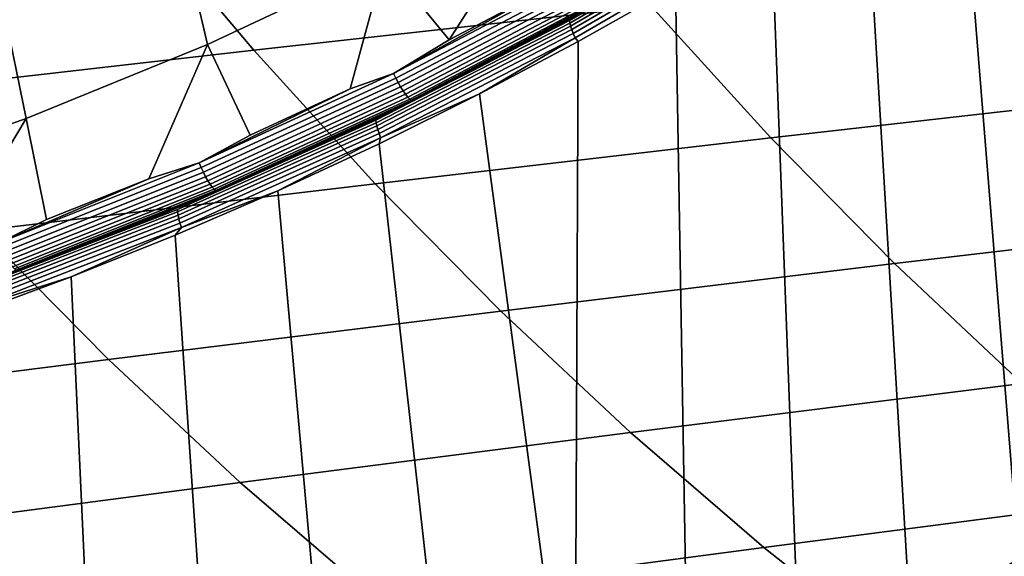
# Model space of a CAD drawing. Header units: metres. Extents: x -240 to 45, y -77 to 27.
# Tile 97 of 256: x -211.35 to -207.84, y -15.11 to -13.2. Entities that reach past the tile are written whole.
import ezdxf

# ---------------------------------------------------------------- set-up
doc = ezdxf.new("R2010")
doc.units = ezdxf.units.M
doc.layers.add('solid_102011X2', color=7, linetype='CONTINUOUS')

msp = doc.modelspace()

# ---------------------------------------------------------------- linework, layer by layer
at = {"layer": 'solid_102011X2'}
for points in [[(-208.008621, -12.433113, 270.060394), (-207.684891, -12.201169, 269.979675), (-207.413116, -14.874889, 269.911926), (-207.792542, -15.116665, 270.006531)], [(-208.338455, -12.656355, 270.142639), (-208.008621, -12.433113, 270.060394), (-207.792542, -15.116665, 270.006531), (-208.178696, -15.349928, 270.102814)], [(-210.775635, -12.897903, 270.952515), (-210.154068, -12.606898, 270.795502), (-210.052414, -12.986408, 270.696136), (-210.685303, -13.282919, 270.855133)], [(-209.514313, -12.656408, 309.923492), (-210.937805, -12.807918, 308.311035), (-210.520248, -13.304029, 307.997681), (-209.103119, -13.146367, 309.612213)], [(-209.519897, -12.67633, 270.568207), (-209.434265, -12.659991, 270.540619), (-209.823547, -13.267352, 270.548676), (-210.052414, -12.986408, 270.696136)], [(-209.476151, -13.083594, 270.461884), (-209.823547, -13.267352, 270.548676), (-209.434265, -12.659991, 270.540619)], [(-208.674332, -12.870846, 270.226379), (-208.338455, -12.656355, 270.142639), (-208.178696, -15.349928, 270.102814), (-208.57135, -15.57446, 270.200714)], [(-210.937805, -12.807918, 308.311035), (-212.357468, -12.962338, 306.691742), (-211.933334, -13.464748, 306.376556), (-210.520248, -13.304029, 307.997681)], [(-208.722168, -12.806937, 270.289795), (-209.393951, -13.198232, 270.457306), (-209.28801, -13.133379, 270.447174)], [(-208.720627, -12.815526, 270.274689), (-209.392838, -13.207075, 270.442291), (-209.393951, -13.198232, 270.457306), (-208.722168, -12.806937, 270.289795)], [(-208.717438, -12.826114, 270.2612), (-209.390198, -13.217977, 270.428925), (-209.392838, -13.207075, 270.442291), (-208.720627, -12.815526, 270.274689)], [(-208.712723, -12.838379, 270.249695), (-209.386108, -13.230605, 270.417603), (-209.390198, -13.217977, 270.428925), (-208.717438, -12.826114, 270.2612)], [(-208.706604, -12.851947, 270.240601), (-209.380676, -13.244576, 270.408661), (-209.386108, -13.230605, 270.417603), (-208.712723, -12.838379, 270.249695)], [(-208.69928, -12.866406, 270.234131), (-209.374084, -13.259463, 270.402374), (-209.380676, -13.244576, 270.408661), (-208.706604, -12.851947, 270.240601)], [(-209.374084, -13.259463, 270.402374), (-208.69928, -12.866406, 270.234131), (-209.015854, -13.076307, 270.311523), (-209.362915, -13.272663, 270.398071)], [(-209.015854, -13.076307, 270.311523), (-208.674332, -12.870846, 270.226379), (-208.57135, -15.57446, 270.200714), (-208.970291, -15.790086, 270.300171)], [(-211.411041, -13.157911, 271.112885), (-210.775635, -12.897903, 270.952515), (-210.685303, -13.282919, 270.855133), (-211.331833, -13.547541, 271.017548)], [(-210.175888, -13.441801, 270.636658), (-210.532913, -13.606801, 270.7258), (-210.685303, -13.282919, 270.855133), (-210.052414, -12.986408, 270.696136)], [(-210.021484, -13.386511, 270.59491), (-210.175888, -13.441801, 270.636658), (-210.052414, -12.986408, 270.696136), (-209.823547, -13.267352, 270.548676)], [(-207.680603, -12.99197, 311.224182), (-209.103119, -13.146367, 309.612213), (-208.676605, -13.61601, 309.289337), (-207.260574, -13.455844, 310.903534)], [(-209.345322, -13.031472, 270.426056), (-210.021484, -13.386511, 270.59491), (-209.476151, -13.083594, 270.461884)], [(-209.336746, -13.047645, 270.424225), (-210.013718, -13.40311, 270.593231), (-210.021484, -13.386511, 270.59491), (-209.345322, -13.031472, 270.426056)], [(-209.327515, -13.063496, 270.42569), (-210.005295, -13.419382, 270.594879), (-210.013718, -13.40311, 270.593231), (-209.336746, -13.047645, 270.424225)], [(-210.021484, -13.386511, 270.59491), (-209.823547, -13.267352, 270.548676), (-209.476151, -13.083594, 270.461884)], [(-209.317963, -13.078488, 270.43042), (-209.99649, -13.434778, 270.599792), (-210.005295, -13.419382, 270.594879), (-209.327515, -13.063496, 270.42569)], [(-209.30838, -13.092115, 270.438232), (-209.987595, -13.448774, 270.607758), (-209.99649, -13.434778, 270.599792), (-209.317963, -13.078488, 270.43042)], [(-209.299133, -13.103916, 270.448914), (-209.978928, -13.460898, 270.618561), (-209.987595, -13.448774, 270.607758), (-209.30838, -13.092115, 270.438232)], [(-209.362915, -13.272663, 270.398071), (-209.015854, -13.076307, 270.311523), (-208.970291, -15.790086, 270.300171), (-209.37529, -15.996614, 270.401154)], [(-209.290497, -13.11349, 270.462036), (-209.970779, -13.470739, 270.631805), (-209.978928, -13.460898, 270.618561), (-209.299133, -13.103916, 270.448914)], [(-209.282791, -13.120514, 270.477203), (-209.963425, -13.477965, 270.647034), (-209.970779, -13.470739, 270.631805), (-209.290497, -13.11349, 270.462036)], [(-209.28801, -13.133379, 270.447174), (-209.969391, -13.490995, 270.617065), (-209.967194, -13.486918, 270.633881), (-209.286026, -13.129407, 270.46405)], [(-209.286026, -13.129407, 270.46405), (-209.967194, -13.486918, 270.633881), (-209.396469, -13.191046, 270.509491)], [(-209.963425, -13.477965, 270.647034), (-209.282791, -13.120514, 270.477203), (-209.27626, -13.12475, 270.493866), (-209.957092, -13.482329, 270.663757)], [(-209.957092, -13.482329, 270.663757), (-209.27626, -13.12475, 270.493866), (-209.917435, -13.466476, 270.671692)], [(-209.27626, -13.12475, 270.493866), (-209.74057, -13.377308, 270.627533), (-209.917435, -13.466476, 270.671692)], [(-209.27626, -13.12475, 270.493866), (-209.564926, -13.285793, 270.583679), (-209.74057, -13.377308, 270.627533)], [(-209.27626, -13.12475, 270.493866), (-209.390579, -13.19195, 270.540161), (-209.564926, -13.285793, 270.583679)], [(-212.05748, -13.386221, 271.275909), (-211.411041, -13.157911, 271.112885), (-211.331833, -13.547541, 271.017548), (-211.990433, -13.779715, 271.182983)], [(-209.103119, -13.146367, 309.612213), (-210.520248, -13.304029, 307.997681), (-210.087143, -13.779611, 307.672638), (-208.676605, -13.61601, 309.289337)], [(-209.393951, -13.198232, 270.457306), (-209.969391, -13.490995, 270.617065), (-209.28801, -13.133379, 270.447174)], [(-209.393951, -13.198232, 270.457306), (-210.084427, -13.553293, 270.629456), (-209.969391, -13.490995, 270.617065)], [(-209.392838, -13.207075, 270.442291), (-210.083771, -13.562367, 270.614563), (-210.084427, -13.553293, 270.629456), (-209.393951, -13.198232, 270.457306)], [(-209.967194, -13.486918, 270.633881), (-209.570847, -13.284925, 270.552979), (-209.396469, -13.191046, 270.509491)], [(-209.564926, -13.285793, 270.583679), (-209.390579, -13.19195, 270.540161), (-209.396469, -13.191046, 270.509491), (-209.570847, -13.284925, 270.552979)], [(-209.390198, -13.217977, 270.428925), (-210.08168, -13.573553, 270.601318), (-210.083771, -13.562367, 270.614563), (-209.392838, -13.207075, 270.442291)], [(-209.386108, -13.230605, 270.417603), (-210.078232, -13.586511, 270.590179), (-210.08168, -13.573553, 270.601318), (-209.390198, -13.217977, 270.428925)], [(-209.380676, -13.244576, 270.408661), (-210.073502, -13.600845, 270.581421), (-210.078232, -13.586511, 270.590179), (-209.386108, -13.230605, 270.417603)], [(-209.374084, -13.259463, 270.402374), (-210.067673, -13.616121, 270.575317), (-210.073502, -13.600845, 270.581421), (-209.380676, -13.244576, 270.408661)], [(-209.374084, -13.259463, 270.402374), (-209.715179, -13.459686, 270.485901), (-210.067673, -13.616121, 270.575317)], [(-209.374084, -13.259463, 270.402374), (-209.362915, -13.272663, 270.398071), (-209.715179, -13.459686, 270.485901)], [(-210.520248, -13.304029, 307.997681), (-211.933334, -13.464748, 306.376556), (-211.493362, -13.946418, 306.049622), (-210.087143, -13.779611, 307.672638)], [(-210.894302, -13.762164, 270.815979), (-211.25975, -13.907773, 270.907166), (-211.331833, -13.547541, 271.017548), (-210.685303, -13.282919, 270.855133)], [(-210.714371, -13.705543, 270.767853), (-210.894302, -13.762164, 270.815979), (-210.685303, -13.282919, 270.855133), (-210.532913, -13.606801, 270.7258)], [(-209.967194, -13.486918, 270.633881), (-209.746506, -13.376475, 270.596771), (-209.570847, -13.284925, 270.552979)], [(-209.74057, -13.377308, 270.627533), (-209.564926, -13.285793, 270.583679), (-209.570847, -13.284925, 270.552979), (-209.746506, -13.376475, 270.596771)], [(-209.715179, -13.459686, 270.485901), (-209.362915, -13.272663, 270.398071), (-209.37529, -15.996614, 270.401154)], [(-209.967194, -13.486918, 270.633881), (-209.923401, -13.465679, 270.640869), (-209.746506, -13.376475, 270.596771)], [(-209.917435, -13.466476, 270.671692), (-209.74057, -13.377308, 270.627533), (-209.746506, -13.376475, 270.596771), (-209.923401, -13.465679, 270.640869)], [(-210.021484, -13.386511, 270.59491), (-210.714371, -13.705543, 270.767853), (-210.175888, -13.441801, 270.636658)], [(-210.013718, -13.40311, 270.593231), (-210.707443, -13.722525, 270.766388), (-210.714371, -13.705543, 270.767853), (-210.021484, -13.386511, 270.59491)], [(-210.005295, -13.419382, 270.594879), (-210.699829, -13.739177, 270.768219), (-210.707443, -13.722525, 270.766388), (-210.013718, -13.40311, 270.593231)], [(-210.714371, -13.705543, 270.767853), (-210.532913, -13.606801, 270.7258), (-210.175888, -13.441801, 270.636658)], [(-209.99649, -13.434778, 270.599792), (-210.691803, -13.754933, 270.773315), (-210.699829, -13.739177, 270.768219), (-210.005295, -13.419382, 270.594879)], [(-209.987595, -13.448774, 270.607758), (-210.683624, -13.769262, 270.781433), (-210.691803, -13.754933, 270.773315), (-209.99649, -13.434778, 270.599792)], [(-209.978928, -13.460898, 270.618561), (-210.675568, -13.781678, 270.792358), (-210.683624, -13.769262, 270.781433), (-209.987595, -13.448774, 270.607758)], [(-209.970779, -13.470739, 270.631805), (-210.667908, -13.791761, 270.805725), (-210.675568, -13.781678, 270.792358), (-209.978928, -13.460898, 270.618561)], [(-209.963425, -13.477965, 270.647034), (-210.660904, -13.79917, 270.821045), (-210.667908, -13.791761, 270.805725), (-209.970779, -13.470739, 270.631805)], [(-210.660904, -13.79917, 270.821045), (-209.963425, -13.477965, 270.647034), (-209.957092, -13.482329, 270.663757), (-210.654785, -13.803652, 270.837799)], [(-210.095505, -13.553278, 270.716156), (-209.917435, -13.466476, 270.671692), (-209.923401, -13.465679, 270.640869), (-210.101517, -13.552516, 270.685272)], [(-209.967194, -13.486918, 270.633881), (-210.101517, -13.552516, 270.685272), (-209.923401, -13.465679, 270.640869)], [(-209.957092, -13.482329, 270.663757), (-209.917435, -13.466476, 270.671692), (-210.095505, -13.553278, 270.716156)], [(-210.072449, -13.63727, 270.574982), (-209.715179, -13.459686, 270.485901), (-209.37529, -15.996614, 270.401154), (-209.786087, -16.193869, 270.503571)], [(-210.067673, -13.616121, 270.575317), (-209.715179, -13.459686, 270.485901), (-210.072449, -13.63727, 270.574982)], [(-207.260574, -13.455844, 310.903534), (-208.676605, -13.61601, 309.289337), (-208.235474, -14.064628, 308.955353), (-206.826172, -13.898913, 310.571869)], [(-209.969391, -13.490995, 270.617065), (-210.667572, -13.812317, 270.791138), (-210.665192, -13.808146, 270.807922), (-209.967194, -13.486918, 270.633881)], [(-210.084427, -13.553293, 270.629456), (-210.667572, -13.812317, 270.791138), (-209.969391, -13.490995, 270.617065)], [(-209.967194, -13.486918, 270.633881), (-210.665192, -13.808146, 270.807922), (-210.101517, -13.552516, 270.685272)], [(-210.654785, -13.803652, 270.837799), (-209.957092, -13.482329, 270.663757), (-210.636627, -13.799316, 270.851227)], [(-209.957092, -13.482329, 270.663757), (-210.455139, -13.719715, 270.805939), (-210.636627, -13.799316, 270.851227)], [(-209.957092, -13.482329, 270.663757), (-210.27475, -13.637696, 270.760895), (-210.455139, -13.719715, 270.805939)], [(-209.957092, -13.482329, 270.663757), (-210.095505, -13.553278, 270.716156), (-210.27475, -13.637696, 270.760895)], [(-211.628983, -14.043484, 270.999268), (-211.990433, -13.779715, 271.182983), (-211.331833, -13.547541, 271.017548)], [(-211.42218, -13.987823, 270.944458), (-211.628983, -14.043484, 270.999268), (-211.331833, -13.547541, 271.017548), (-211.25975, -13.907773, 270.907166)], [(-210.084427, -13.553293, 270.629456), (-210.791718, -13.871272, 270.805786), (-210.667572, -13.812317, 270.791138)], [(-210.083771, -13.562367, 270.614563), (-210.791519, -13.880552, 270.791016), (-210.791718, -13.871272, 270.805786), (-210.084427, -13.553293, 270.629456)], [(-210.08168, -13.573553, 270.601318), (-210.789993, -13.891992, 270.777924), (-210.791519, -13.880552, 270.791016), (-210.083771, -13.562367, 270.614563)], [(-210.078232, -13.586511, 270.590179), (-210.787201, -13.905244, 270.766937), (-210.789993, -13.891992, 270.777924), (-210.08168, -13.573553, 270.601318)], [(-210.073502, -13.600845, 270.581421), (-210.783203, -13.919904, 270.758362), (-210.787201, -13.905244, 270.766937), (-210.078232, -13.586511, 270.590179)], [(-210.665192, -13.808146, 270.807922), (-210.280792, -13.636969, 270.72998), (-210.101517, -13.552516, 270.685272)], [(-210.27475, -13.637696, 270.760895), (-210.095505, -13.553278, 270.716156), (-210.101517, -13.552516, 270.685272), (-210.280792, -13.636969, 270.72998)], [(-210.067673, -13.616121, 270.575317), (-210.778137, -13.935526, 270.752472), (-210.783203, -13.919904, 270.758362), (-210.073502, -13.600845, 270.581421)], [(-210.067673, -13.616121, 270.575317), (-210.434464, -13.80525, 270.665222), (-210.778137, -13.935526, 270.752472)], [(-210.067673, -13.616121, 270.575317), (-210.072449, -13.63727, 270.574982), (-210.434464, -13.80525, 270.665222)], [(-208.676605, -13.61601, 309.289337), (-210.087143, -13.779611, 307.672638), (-209.639145, -14.233947, 307.336426), (-208.235474, -14.064628, 308.955353)], [(-210.665192, -13.808146, 270.807922), (-210.461197, -13.719021, 270.774963), (-210.280792, -13.636969, 270.72998)], [(-210.455139, -13.719715, 270.805939), (-210.27475, -13.637696, 270.760895), (-210.280792, -13.636969, 270.72998), (-210.461197, -13.719021, 270.774963)], [(-210.434464, -13.80525, 270.665222), (-210.072449, -13.63727, 270.574982), (-209.786087, -16.193869, 270.503571), (-210.202469, -16.38167, 270.607391)], [(-210.714371, -13.705543, 270.767853), (-211.42218, -13.987823, 270.944458), (-210.894302, -13.762164, 270.815979)], [(-210.707443, -13.722525, 270.766388), (-211.416107, -14.005143, 270.943176), (-211.42218, -13.987823, 270.944458), (-210.714371, -13.705543, 270.767853)], [(-210.699829, -13.739177, 270.768219), (-211.409332, -14.02213, 270.945221), (-211.416107, -14.005143, 270.943176), (-210.707443, -13.722525, 270.766388)], [(-210.665192, -13.808146, 270.807922), (-210.642731, -13.798655, 270.820221), (-210.461197, -13.719021, 270.774963)], [(-210.636627, -13.799316, 270.851227), (-210.455139, -13.719715, 270.805939), (-210.461197, -13.719021, 270.774963), (-210.642731, -13.798655, 270.820221)], [(-211.42218, -13.987823, 270.944458), (-211.25975, -13.907773, 270.907166), (-210.894302, -13.762164, 270.815979)], [(-210.691803, -13.754933, 270.773315), (-211.402084, -14.038207, 270.95047), (-211.409332, -14.02213, 270.945221), (-210.699829, -13.739177, 270.768219)], [(-210.683624, -13.769262, 270.781433), (-211.394623, -14.052831, 270.958771), (-211.402084, -14.038207, 270.95047), (-210.691803, -13.754933, 270.773315)], [(-210.087143, -13.779611, 307.672638), (-211.493362, -13.946418, 306.049622), (-211.038269, -14.406618, 305.711456), (-209.639145, -14.233947, 307.336426)], [(-210.675568, -13.781678, 270.792358), (-211.387192, -14.065506, 270.969849), (-211.394623, -14.052831, 270.958771), (-210.683624, -13.769262, 270.781433)], [(-210.667908, -13.791761, 270.805725), (-211.38002, -14.075804, 270.983307), (-211.387192, -14.065506, 270.969849), (-210.675568, -13.781678, 270.792358)], [(-210.660904, -13.79917, 270.821045), (-211.373398, -14.083376, 270.998688), (-211.38002, -14.075804, 270.983307), (-210.667908, -13.791761, 270.805725)], [(-210.667572, -13.812317, 270.791138), (-211.380753, -14.096585, 270.968964), (-211.378143, -14.092332, 270.985687), (-210.665192, -13.808146, 270.807922)], [(-210.791718, -13.871272, 270.805786), (-211.380753, -14.096585, 270.968964), (-210.667572, -13.812317, 270.791138)], [(-210.665192, -13.808146, 270.807922), (-211.378143, -14.092332, 270.985687), (-210.825333, -13.875854, 270.865753)], [(-211.373398, -14.083376, 270.998688), (-210.660904, -13.79917, 270.821045), (-210.654785, -13.803652, 270.837799), (-211.367508, -14.087965, 271.015503)], [(-211.367508, -14.087965, 271.015503), (-210.654785, -13.803652, 270.837799), (-211.187469, -14.023454, 270.988647)], [(-210.654785, -13.803652, 270.837799), (-211.002838, -13.9512, 270.942596), (-211.187469, -14.023454, 270.988647)], [(-210.654785, -13.803652, 270.837799), (-210.819214, -13.876483, 270.89679), (-211.002838, -13.9512, 270.942596)], [(-210.819214, -13.876483, 270.89679), (-210.636627, -13.799316, 270.851227), (-210.642731, -13.798655, 270.820221), (-210.825333, -13.875854, 270.865753)], [(-210.665192, -13.808146, 270.807922), (-210.825333, -13.875854, 270.865753), (-210.642731, -13.798655, 270.820221)], [(-210.654785, -13.803652, 270.837799), (-210.636627, -13.799316, 270.851227), (-210.819214, -13.876483, 270.89679)], [(-210.800949, -13.963486, 270.756592), (-210.434464, -13.80525, 270.665222), (-210.202469, -16.38167, 270.607391), (-210.624146, -16.559847, 270.712524)], [(-210.778137, -13.935526, 270.752472), (-210.434464, -13.80525, 270.665222), (-210.800949, -13.963486, 270.756592)], [(-210.791519, -13.880552, 270.791016), (-211.514191, -14.160873, 270.971191), (-211.513916, -14.151413, 270.98587), (-210.791718, -13.871272, 270.805786)], [(-210.789993, -13.891992, 270.777924), (-211.513245, -14.172536, 270.958252), (-211.514191, -14.160873, 270.971191), (-210.791519, -13.880552, 270.791016)], [(-210.791718, -13.871272, 270.805786), (-211.513916, -14.151413, 270.98587), (-211.380753, -14.096585, 270.968964)], [(-210.787201, -13.905244, 270.766937), (-211.511108, -14.186047, 270.947418), (-211.513245, -14.172536, 270.958252), (-210.789993, -13.891992, 270.777924)], [(-211.378143, -14.092332, 270.985687), (-211.008987, -13.950603, 270.91153), (-210.825333, -13.875854, 270.865753)], [(-211.002838, -13.9512, 270.942596), (-210.819214, -13.876483, 270.89679), (-210.825333, -13.875854, 270.865753), (-211.008987, -13.950603, 270.91153)], [(-206.826172, -13.898913, 310.571869), (-208.235474, -14.064628, 308.955353), (-207.78038, -14.49152, 308.61084), (-206.378036, -14.320489, 310.229736)], [(-210.783203, -13.919904, 270.758362), (-211.507843, -14.200993, 270.939026), (-211.511108, -14.186047, 270.947418), (-210.787201, -13.905244, 270.766937)], [(-210.778137, -13.935526, 270.752472), (-211.503571, -14.216919, 270.933319), (-211.507843, -14.200993, 270.939026), (-210.783203, -13.919904, 270.758362)], [(-210.778137, -13.935526, 270.752472), (-211.171677, -14.11187, 270.84903), (-211.503571, -14.216919, 270.933319)], [(-210.778137, -13.935526, 270.752472), (-210.800949, -13.963486, 270.756592), (-211.171677, -14.11187, 270.84903)], [(-211.493362, -13.946418, 306.049622), (-212.895309, -14.116164, 304.417511), (-212.432724, -14.582348, 304.077728), (-211.038269, -14.406618, 305.711456)], [(-211.378143, -14.092332, 270.985687), (-211.193649, -14.022887, 270.957581), (-211.008987, -13.950603, 270.91153)], [(-211.187469, -14.023454, 270.988647), (-211.002838, -13.9512, 270.942596), (-211.008987, -13.950603, 270.91153), (-211.193649, -14.022887, 270.957581)], [(-211.171677, -14.11187, 270.84903), (-210.800949, -13.963486, 270.756592), (-210.624146, -16.559847, 270.712524), (-211.050888, -16.72822, 270.818909)], [(-211.373077, -14.093226, 271.034943), (-211.187469, -14.023454, 270.988647), (-211.193649, -14.022887, 270.957581), (-211.379288, -14.092691, 271.003876)], [(-211.378143, -14.092332, 270.985687), (-211.379288, -14.092691, 271.003876), (-211.193649, -14.022887, 270.957581)], [(-211.367508, -14.087965, 271.015503), (-211.187469, -14.023454, 270.988647), (-211.373077, -14.093226, 271.034943)], [(-208.235474, -14.064628, 308.955353), (-209.639145, -14.233947, 307.336426), (-209.176971, -14.666326, 306.989594), (-207.78038, -14.49152, 308.61084)], [(-211.546295, -14.25024, 270.942444), (-211.171677, -14.11187, 270.84903), (-211.050888, -16.72822, 270.818909), (-211.482391, -16.886646, 270.926514)], [(-211.503571, -14.216919, 270.933319), (-211.171677, -14.11187, 270.84903), (-211.546295, -14.25024, 270.942444)], [(-209.639145, -14.233947, 307.336426), (-211.038269, -14.406618, 305.711456), (-210.568726, -14.844628, 305.362518), (-209.176971, -14.666326, 306.989594)], [(-211.038269, -14.406618, 305.711456), (-212.432724, -14.582348, 304.077728), (-211.955444, -15.026107, 303.727142), (-210.568726, -14.844628, 305.362518)], [(-207.78038, -14.49152, 308.61084), (-209.176971, -14.666326, 306.989594), (-208.701309, -15.07607, 306.632629), (-207.312027, -14.896017, 308.256287)], [(-209.176971, -14.666326, 306.989594), (-210.568726, -14.844628, 305.362518), (-210.085449, -15.259762, 305.003418), (-208.701309, -15.07607, 306.632629)], [(-210.568726, -14.844628, 305.362518), (-211.955444, -15.026107, 303.727142), (-211.464172, -15.446744, 303.366272), (-210.085449, -15.259762, 305.003418)], [(-207.312027, -14.896017, 308.256287), (-208.701309, -15.07607, 306.632629), (-208.212906, -15.462563, 306.266083), (-206.831161, -15.277514, 307.892242)], [(-208.701309, -15.07607, 306.632629), (-210.085449, -15.259762, 305.003418), (-209.589203, -15.651392, 304.634644), (-208.212906, -15.462563, 306.266083)]]:
    msp.add_3dface(points, dxfattribs=at)

doc.saveas('drawing.dxf')
